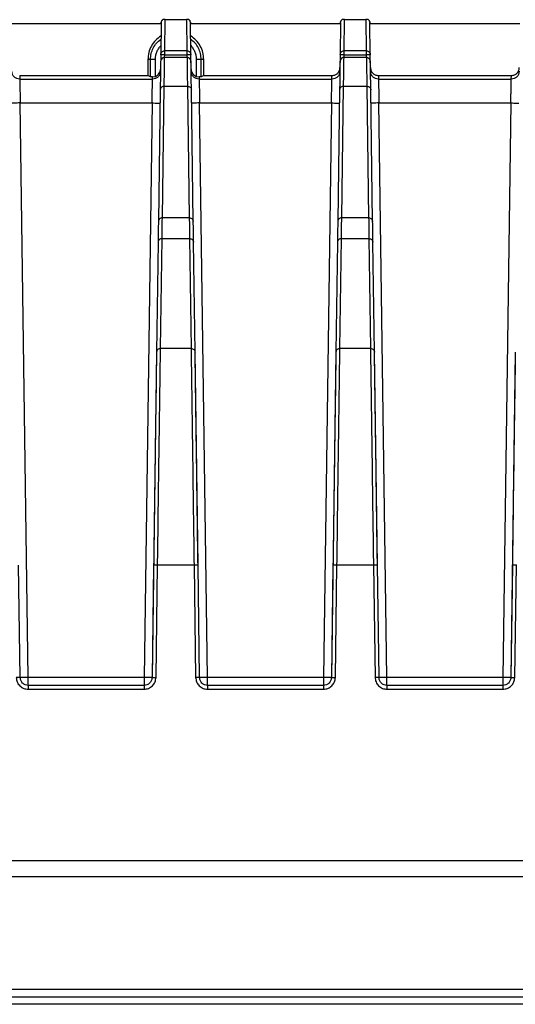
# Model space of a CAD drawing. Header units: millimetres. Extents: x -400 to 1650, y 544 to 1669.
# Tile 11 of 33: x 138 to 200, y 1546 to 1669. Entities that reach past the tile are written whole.
import ezdxf

# ---------------------------------------------------------------- set-up
doc = ezdxf.new("R2010")
doc.units = ezdxf.units.MM

# ---------------------------------------------------------------- blocks, each defined once
blk = doc.blocks.new('Drawing View10')
at = {"color": 7, "linetype": 'Continuous', "lineweight": 25}
for p, q in [((-294.86, 42.45), (-276.05, 42.45)), ((-276.05, 42.55), (-276.1, 38.55)), ((-276.04, 42.57), (-276.05, 42.55)), ((-276.04, 42.57), (-276.04, 42.65)), ((-275.84, 42.95), (-275.88, 42.91)), ((-275.6, 39.04), (-275.55, 42.95)), ((-275.55, 42.95), (-272.86, 42.95)), ((-272.86, 42.95), (-272.81, 39.04)), ((-272.53, 42.91), (-272.57, 42.95)), ((-272.37, 42.65), (-272.37, 42.57)), ((-272.37, 42.55), (-272.37, 42.57)), ((-272.31, 38.55), (-272.37, 42.55)), ((-272.36, 42.45), (-253.55, 42.45)), ((-253.55, 42.55), (-253.6, 38.55)), ((-253.55, 42.55), (-253.54, 42.56)), ((-253.54, 42.56), (-253.54, 42.65)), ((-253.38, 42.91), (-253.34, 42.95)), ((-253.1, 39.04), (-253.05, 42.95)), ((-253.05, 42.95), (-250.36, 42.95)), ((-250.36, 42.95), (-250.31, 39.04)), ((-250.07, 42.95), (-250.03, 42.91)), ((-249.87, 42.65), (-249.87, 42.56)), ((-249.87, 42.56), (-249.87, 42.55)), ((-249.81, 38.55), (-249.87, 42.55)), ((-249.86, 42.45), (-231.05, 42.45)), ((-276.1, 38.55), (-276.12, 37.03)), ((-276.1, 38.55), (-276.07, 38.69)), ((-275.61, 38.21), (-275.6, 38.54)), ((-272.81, 39.04), (-275.6, 39.04)), ((-275.6, 38.54), (-272.81, 38.54)), ((-272.81, 38.54), (-272.81, 38.21)), ((-272.28, 36.45), (-272.31, 38.55)), ((-253.6, 38.55), (-253.62, 37.03)), ((-253.6, 38.55), (-253.57, 38.69)), ((-253.11, 38.21), (-253.1, 38.54)), ((-250.31, 39.04), (-253.1, 39.04)), ((-253.1, 38.54), (-250.31, 38.54)), ((-250.31, 38.54), (-250.31, 38.21)), ((-249.78, 36.45), (-249.81, 38.55)), ((-277.38, 37.95), (-277.71, 37.95)), ((-277.71, 37.95), (-277.71, 35.95)), ((-276.76, 37.95), (-277.38, 37.95)), ((-277.38, 35.78), (-277.38, 37.95)), ((-276.76, 35.84), (-276.76, 37.95)), ((-276.08, 37.86), (-276.11, 37.72)), ((-272.8, 38.21), (-275.61, 38.21)), ((-272.8, 38.21), (-275.61, 38.21)), ((-275.61, 38.21), (-275.61, 38.21)), ((-272.8, 38.21), (-272.8, 38.21)), ((-271.65, 37.95), (-271.65, 35.84)), ((-271.03, 37.95), (-271.65, 37.95)), ((-271.03, 35.78), (-271.03, 37.95)), ((-270.71, 37.95), (-271.03, 37.95)), ((-270.71, 35.95), (-270.71, 37.95)), ((-253.58, 37.86), (-253.61, 37.72)), ((-250.3, 38.21), (-253.11, 38.21)), ((-250.3, 38.21), (-253.11, 38.21)), ((-253.11, 38.21), (-253.11, 38.21)), ((-250.3, 38.21), (-250.3, 38.21)), ((-293.79, 35.95), (-293.78, 35.49)), ((-293.79, 35.95), (-277.71, 35.95)), ((-277.38, 35.78), (-277.71, 35.95)), ((-277.13, 35.78), (-276.76, 35.84)), ((-271.65, 35.84), (-271.28, 35.78)), ((-270.71, 35.95), (-271.03, 35.78)), ((-270.71, 35.95), (-254.62, 35.95)), ((-254.63, 35.49), (-254.62, 35.95)), ((-248.79, 35.95), (-248.78, 35.49)), ((-248.79, 35.95), (-232.12, 35.95)), ((-232.13, 35.49), (-232.12, 35.95)), ((-293.78, 35.49), (-277.13, 35.49)), ((-277.13, 35.78), (-277.38, 35.78)), ((-277.13, 35.49), (-277.13, 35.78)), ((-275.89, 18.1), (-275.66, 34.6)), ((-275.66, 34.6), (-272.75, 34.6)), ((-272.75, 34.6), (-272.52, 18.1)), ((-271.28, 35.78), (-271.28, 35.49)), ((-271.03, 35.78), (-271.28, 35.78)), ((-271.28, 35.49), (-254.63, 35.49)), ((-253.39, 18.1), (-253.16, 34.6)), ((-253.16, 34.6), (-250.25, 34.6)), ((-250.25, 34.6), (-250.02, 18.1)), ((-248.78, 35.49), (-232.13, 35.49)), ((-276.16, 34.13), (-276.39, 17.63)), ((-272.02, 17.63), (-272.25, 34.13)), ((-253.66, 34.13), (-253.89, 17.63)), ((-249.52, 17.63), (-249.75, 34.13)), ((-292.72, -39.56), (-293.73, 32.5)), ((-293.73, 32.5), (-277.19, 32.5)), ((-277.19, 32.5), (-278.19, -39.56)), ((-270.22, -39.56), (-271.23, 32.5)), ((-271.23, 32.5), (-254.69, 32.5)), ((-254.69, 32.5), (-255.69, -39.56)), ((-247.72, -39.56), (-248.73, 32.5)), ((-248.73, 32.5), (-232.19, 32.5)), ((-232.19, 32.5), (-233.19, -39.56)), ((-272.52, 18.1), (-275.89, 18.1)), ((-250.02, 18.1), (-253.39, 18.1)), ((-276.43, 15.03), (-276.62, 1.24)), ((-276.12, 1.7), (-275.93, 15.49)), ((-275.93, 15.49), (-272.48, 15.49)), ((-272.48, 15.49), (-272.29, 1.7)), ((-271.79, 1.24), (-271.98, 15.03)), ((-253.93, 15.03), (-254.12, 1.24)), ((-253.62, 1.7), (-253.43, 15.49)), ((-253.43, 15.49), (-249.98, 15.49)), ((-249.98, 15.49), (-249.79, 1.7)), ((-249.29, 1.24), (-249.48, 15.03)), ((-276.62, 1.24), (-277.19, -39.57)), ((-272.29, 1.7), (-276.12, 1.7)), ((-271.42, -25.46), (-271.79, 1.24)), ((-254.12, 1.24), (-254.69, -39.57)), ((-249.79, 1.7), (-253.62, 1.7)), ((-248.92, -25.46), (-249.29, 1.24)), ((-231.62, 1.24), (-232.19, -39.57)), ((-293.72, -39.57), (-293.92, -25.46)), ((-276.99, -25.46), (-277.19, -39.57)), ((-276.69, -39.56), (-276.49, -25.45)), ((-276.49, -25.45), (-271.92, -25.45)), ((-271.92, -25.45), (-271.72, -39.56)), ((-271.22, -39.57), (-271.42, -25.46)), ((-254.49, -25.46), (-254.69, -39.57)), ((-254.19, -39.56), (-253.99, -25.45)), ((-253.99, -25.45), (-249.42, -25.45)), ((-249.42, -25.45), (-249.22, -39.56)), ((-248.72, -39.57), (-248.92, -25.46)), ((-231.99, -25.46), (-232.19, -39.57)), ((-231.69, -39.56), (-231.49, -25.45)), ((-278.19, -39.56), (-292.72, -39.56)), ((-278.19, -40.55), (-292.72, -40.55)), ((-255.69, -39.56), (-270.22, -39.56)), ((-255.69, -40.55), (-270.22, -40.55)), ((-233.19, -39.56), (-247.72, -39.56)), ((-233.19, -40.55), (-247.72, -40.55)), ((-292.72, -41.04), (-278.19, -41.04)), ((-270.22, -41.04), (-255.69, -41.04)), ((-247.72, -41.04), (-233.19, -41.04)), ((-14.21, -62.55), (-354.21, -62.55)), ((-14.21, -64.55), (-354.21, -64.55)), ((-354.21, -78.65), (-14.21, -78.65)), ((-14.21, -79.64), (-354.21, -79.64)), ((-14.21, -80.55), (-354.21, -80.55))]:
    blk.add_line(p, q, dxfattribs=at)
for centre, radius, start, end in [((-275.74, 42.65), 0.3, 117.0256, 179.5233), ((-272.67, 42.65), 0.3, 0.4769, 62.9919), ((-253.24, 42.65), 0.3, 117.1539, 179.5233), ((-250.17, 42.65), 0.3, 0.477, 62.8461), ((-275.61, 37.71), 0.5, 89.9873, 162.0376), ((-272.8, 37.71), 0.5, 1.2649, 89.9876), ((-253.11, 37.71), 0.5, 89.9873, 162.0376), ((-250.3, 37.71), 0.5, 1.2649, 89.9876)]:
    blk.add_arc(centre, radius, start, end, dxfattribs=at)
for points, knots in [([(-275.88, 42.91), (-275.91, 42.88), (-275.97, 42.81), (-276.03, 42.69), (-276.04, 42.61), (-276.04, 42.57)], [0, 0, 0, 0, 0.3714783, 0.6953443, 1, 1, 1, 1]), ([(-275.55, 42.95), (-275.56, 42.95), (-275.59, 42.95), (-275.68, 42.95), (-275.75, 42.95), (-275.8, 42.95), (-275.84, 42.95)], [0, 0, 0, 0, 0.049531, 0.095807, 0.372529, 1, 1, 1, 1]), ([(-272.57, 42.95), (-272.6, 42.95), (-272.64, 42.95), (-272.73, 42.95), (-272.77, 42.95), (-272.82, 42.95), (-272.85, 42.95), (-272.86, 42.95)], [0, 0, 0, 0, 0.632231, 0.789686, 0.902627, 0.949244, 1, 1, 1, 1]), ([(-272.37, 42.57), (-272.37, 42.61), (-272.38, 42.69), (-272.44, 42.81), (-272.5, 42.88), (-272.53, 42.91)], [0, 0, 0, 0, 0.30412, 0.62813, 1, 1, 1, 1]), ([(-253.54, 42.56), (-253.54, 42.59), (-253.54, 42.66), (-253.5, 42.76), (-253.45, 42.84), (-253.41, 42.89), (-253.38, 42.91)], [0, 0, 0, 0, 0.259258, 0.504984, 0.748134, 1, 1, 1, 1]), ([(-253.05, 42.95), (-253.06, 42.95), (-253.09, 42.95), (-253.18, 42.95), (-253.25, 42.95), (-253.3, 42.95), (-253.34, 42.95)], [0, 0, 0, 0, 0.049531, 0.095807, 0.372529, 1, 1, 1, 1]), ([(-250.07, 42.95), (-250.1, 42.95), (-250.14, 42.95), (-250.23, 42.95), (-250.27, 42.95), (-250.32, 42.95), (-250.35, 42.95), (-250.36, 42.95)], [0, 0, 0, 0, 0.632231, 0.789686, 0.902627, 0.949244, 1, 1, 1, 1]), ([(-250.03, 42.91), (-250.01, 42.89), (-249.96, 42.84), (-249.91, 42.76), (-249.87, 42.66), (-249.87, 42.59), (-249.87, 42.56)], [0, 0, 0, 0, 0.251866, 0.495016, 0.740741, 1, 1, 1, 1]), ([(-272.33, 39.69), (-272.22, 39.56), (-272.02, 39.32), (-271.81, 38.89), (-271.67, 38.43), (-271.65, 38.11), (-271.65, 37.95)], [0, 0, 0, 0, 0.250003, 0.500004, 0.750003, 1, 1, 1, 1]), ([(-276.07, 38.69), (-276.07, 38.71), (-276.05, 38.78), (-275.96, 38.9), (-275.8, 39.01), (-275.67, 39.03), (-275.6, 39.04)], [0, 0, 0, 0, 0.0647286, 0.3764858, 0.6882429, 1, 1, 1, 1]), ([(-253.57, 38.69), (-253.57, 38.71), (-253.55, 38.78), (-253.46, 38.9), (-253.3, 39.01), (-253.17, 39.03), (-253.1, 39.04)], [0, 0, 0, 0, 0.064706, 0.37647, 0.688235, 1, 1, 1, 1]), ([(-275.61, 38.21), (-275.68, 38.2), (-275.81, 38.19), (-275.97, 38.07), (-276.07, 37.96), (-276.08, 37.88), (-276.08, 37.86)], [0, 0, 0, 0, 0.309108, 0.618215, 0.927323, 1, 1, 1, 1]), ([(-275.66, 34.6), (-275.65, 35.4), (-275.63, 36.99), (-275.62, 37.8), (-275.61, 38.21)], [0, 0, 0, 0, 0.5, 1, 1, 1, 1]), ([(-272.8, 38.21), (-272.8, 38.12), (-272.79, 37.99), (-272.79, 37.78), (-272.79, 37.67), (-272.79, 37.61), (-272.79, 37.58), (-272.79, 37.58)], [0, 0, 0, 0, 0.465616, 0.748835, 0.914687, 0.971235, 1, 1, 1, 1]), ([(-272.79, 37.58), (-272.78, 37.19), (-272.77, 36.41), (-272.76, 35.2), (-272.75, 34.6)], [0, 0, 0, 0, 0.5, 1, 1, 1, 1]), ([(-253.11, 38.21), (-253.18, 38.2), (-253.31, 38.19), (-253.47, 38.07), (-253.57, 37.96), (-253.58, 37.88), (-253.58, 37.86)], [0, 0, 0, 0, 0.309108, 0.618215, 0.927323, 1, 1, 1, 1]), ([(-253.16, 34.6), (-253.15, 35.4), (-253.13, 36.99), (-253.12, 37.8), (-253.11, 38.21)], [0, 0, 0, 0, 0.5, 1, 1, 1, 1]), ([(-250.3, 38.21), (-250.3, 38.12), (-250.29, 37.99), (-250.29, 37.78), (-250.29, 37.67), (-250.29, 37.61), (-250.29, 37.58), (-250.29, 37.58)], [0, 0, 0, 0, 0.465616, 0.748835, 0.914687, 0.971235, 1, 1, 1, 1]), ([(-250.29, 37.58), (-250.28, 37.19), (-250.27, 36.41), (-250.26, 35.2), (-250.25, 34.6)], [0, 0, 0, 0, 0.5, 1, 1, 1, 1]), ([(-276.76, 35.84), (-276.67, 35.89), (-276.49, 35.98), (-276.29, 36.21), (-276.15, 36.47), (-276.14, 36.67), (-276.13, 36.76)], [0, 0, 0, 0, 0.253524, 0.509058, 0.755782, 1, 1, 1, 1]), ([(-272.28, 36.76), (-272.28, 36.66), (-272.26, 36.46), (-272.11, 36.19), (-271.91, 35.97), (-271.73, 35.89), (-271.65, 35.84)], [0, 0, 0, 0, 0.253548, 0.509099, 0.755806, 1, 1, 1, 1]), ([(-254.62, 35.95), (-254.55, 35.95), (-254.41, 35.96), (-254.16, 36.04), (-253.91, 36.22), (-253.72, 36.47), (-253.64, 36.72), (-253.63, 36.86), (-253.62, 36.93)], [0, 0, 0, 0, 0.140568, 0.271414, 0.499991, 0.728572, 0.859239, 1, 1, 1, 1]), ([(-249.79, 36.93), (-249.78, 36.86), (-249.77, 36.72), (-249.69, 36.47), (-249.5, 36.22), (-249.25, 36.04), (-249, 35.96), (-248.86, 35.95), (-248.79, 35.95)], [0, 0, 0, 0, 0.14056, 0.2714, 0.499966, 0.728538, 0.85916, 1, 1, 1, 1]), ([(-232.12, 35.95), (-232.05, 35.95), (-231.91, 35.96), (-231.66, 36.04), (-231.41, 36.22), (-231.22, 36.47), (-231.14, 36.72), (-231.13, 36.86), (-231.12, 36.93)], [0, 0, 0, 0, 0.140568, 0.271414, 0.499991, 0.728572, 0.859239, 1, 1, 1, 1]), ([(-293.78, 35.49), (-293.78, 35.44), (-293.78, 35.34), (-293.77, 34.68), (-293.75, 33.89), (-293.74, 33.15), (-293.73, 32.72), (-293.73, 32.5)], [0, 0, 0, 0, 0.24453, 0.499018, 0.723525, 0.855379, 1, 1, 1, 1]), ([(-277.19, 32.5), (-277.18, 32.72), (-277.17, 33.15), (-277.16, 33.89), (-277.14, 34.68), (-277.13, 35.34), (-277.13, 35.44), (-277.13, 35.49)], [0, 0, 0, 0, 0.144516, 0.276304, 0.500792, 0.75504, 1, 1, 1, 1]), ([(-271.28, 35.49), (-271.28, 35.44), (-271.28, 35.37), (-271.27, 35), (-271.26, 34.53), (-271.25, 33.91), (-271.24, 33.18), (-271.23, 32.74), (-271.23, 32.5)], [0, 0, 0, 0, 0.240086, 0.367628, 0.499818, 0.713264, 0.847575, 1, 1, 1, 1]), ([(-254.69, 32.5), (-254.68, 32.72), (-254.67, 33.15), (-254.66, 33.89), (-254.64, 34.68), (-254.63, 35.34), (-254.63, 35.44), (-254.63, 35.49)], [0, 0, 0, 0, 0.145139, 0.277137, 0.500811, 0.754604, 1, 1, 1, 1]), ([(-248.78, 35.49), (-248.78, 35.44), (-248.78, 35.34), (-248.77, 34.68), (-248.75, 33.89), (-248.74, 33.15), (-248.73, 32.72), (-248.73, 32.5)], [0, 0, 0, 0, 0.24453, 0.499018, 0.723558, 0.855404, 1, 1, 1, 1]), ([(-232.19, 32.5), (-232.18, 32.72), (-232.17, 33.15), (-232.16, 33.89), (-232.14, 34.68), (-232.13, 35.34), (-232.13, 35.44), (-232.13, 35.49)], [0, 0, 0, 0, 0.145139, 0.277137, 0.500811, 0.754604, 1, 1, 1, 1]), ([(-275.93, 15.49), (-275.92, 15.96), (-275.91, 16.67), (-275.91, 17.34), (-275.9, 17.64), (-275.9, 17.85), (-275.89, 18.01), (-275.89, 18.1)], [0, 0, 0, 0, 0.499985, 0.749987, 0.793096, 0.874992, 1, 1, 1, 1]), ([(-272.52, 18.1), (-272.51, 17.71), (-272.5, 17.11), (-272.5, 16.39), (-272.49, 16.04), (-272.49, 15.81), (-272.48, 15.61), (-272.48, 15.49)], [0, 0, 0, 0, 0.499985, 0.749986, 0.793068, 0.874992, 1, 1, 1, 1]), ([(-253.43, 15.49), (-253.42, 15.96), (-253.41, 16.67), (-253.41, 17.34), (-253.4, 17.64), (-253.4, 17.85), (-253.39, 18.01), (-253.39, 18.1)], [0, 0, 0, 0, 0.499985, 0.749987, 0.793096, 0.874992, 1, 1, 1, 1]), ([(-250.02, 18.1), (-250.01, 17.71), (-250, 17.11), (-250, 16.39), (-249.99, 16.04), (-249.99, 15.81), (-249.98, 15.61), (-249.98, 15.49)], [0, 0, 0, 0, 0.499985, 0.749986, 0.793068, 0.874992, 1, 1, 1, 1]), ([(-276.49, -25.45), (-276.47, -23.99), (-276.43, -21.06), (-276.38, -16.79), (-276.32, -12.72), (-276.27, -8.94), (-276.22, -5.53), (-276.18, -2.57), (-276.15, -0.07), (-276.13, 1.11), (-276.12, 1.7)], [0, 0, 0, 0, 0.125, 0.25, 0.375, 0.5, 0.625, 0.75, 0.875, 1, 1, 1, 1]), ([(-272.29, 1.7), (-272.28, 1.11), (-272.27, -0.07), (-272.23, -2.57), (-272.19, -5.53), (-272.14, -8.94), (-272.09, -12.72), (-272.04, -16.79), (-271.98, -21.06), (-271.94, -23.99), (-271.92, -25.45)], [0, 0, 0, 0, 0.125, 0.25, 0.375, 0.5, 0.625, 0.75, 0.875, 1, 1, 1, 1]), ([(-253.99, -25.45), (-253.97, -23.99), (-253.93, -21.06), (-253.88, -16.79), (-253.82, -12.72), (-253.77, -8.94), (-253.72, -5.53), (-253.68, -2.57), (-253.65, -0.07), (-253.63, 1.11), (-253.62, 1.7)], [0, 0, 0, 0, 0.125, 0.25, 0.375, 0.5, 0.625, 0.75, 0.875, 1, 1, 1, 1]), ([(-249.79, 1.7), (-249.78, 1.11), (-249.77, -0.07), (-249.73, -2.57), (-249.69, -5.53), (-249.64, -8.94), (-249.59, -12.72), (-249.54, -16.79), (-249.48, -21.06), (-249.44, -23.99), (-249.42, -25.45)], [0, 0, 0, 0, 0.125, 0.25, 0.375, 0.5, 0.625, 0.75, 0.875, 1, 1, 1, 1]), ([(-294.22, -39.56), (-294.19, -39.75), (-294.14, -40.14), (-293.8, -40.63), (-293.3, -40.97), (-292.91, -41.02), (-292.72, -41.04)], [0, 0, 0, 0, 0.249801, 0.499975, 0.750152, 1, 1, 1, 1]), ([(-292.72, -40.55), (-292.85, -40.54), (-293.1, -40.51), (-293.42, -40.3), (-293.61, -40.04), (-293.7, -39.8), (-293.71, -39.65), (-293.72, -39.57)], [0, 0, 0, 0, 0.242881, 0.499094, 0.710424, 0.845534, 1, 1, 1, 1]), ([(-278.19, -41.04), (-278, -41.02), (-277.61, -40.97), (-277.11, -40.63), (-276.77, -40.14), (-276.72, -39.75), (-276.69, -39.56)], [0, 0, 0, 0, 0.249737, 0.499723, 0.749851, 1, 1, 1, 1]), ([(-277.19, -39.57), (-277.2, -39.65), (-277.21, -39.8), (-277.31, -40.04), (-277.49, -40.3), (-277.81, -40.51), (-278.07, -40.54), (-278.19, -40.55)], [0, 0, 0, 0, 0.154486, 0.289586, 0.500806, 0.757072, 1, 1, 1, 1]), ([(-271.72, -39.56), (-271.69, -39.75), (-271.64, -40.14), (-271.3, -40.63), (-270.8, -40.97), (-270.41, -41.02), (-270.22, -41.04)], [0, 0, 0, 0, 0.249801, 0.499975, 0.750152, 1, 1, 1, 1]), ([(-270.22, -40.55), (-270.35, -40.54), (-270.6, -40.51), (-270.92, -40.3), (-271.11, -40.04), (-271.2, -39.8), (-271.21, -39.65), (-271.22, -39.57)], [0, 0, 0, 0, 0.242881, 0.499094, 0.710424, 0.845534, 1, 1, 1, 1]), ([(-255.69, -41.04), (-255.5, -41.02), (-255.11, -40.97), (-254.61, -40.63), (-254.27, -40.14), (-254.22, -39.75), (-254.19, -39.56)], [0, 0, 0, 0, 0.249737, 0.499723, 0.749851, 1, 1, 1, 1]), ([(-254.69, -39.57), (-254.7, -39.65), (-254.71, -39.8), (-254.81, -40.04), (-254.99, -40.3), (-255.31, -40.51), (-255.57, -40.54), (-255.69, -40.55)], [0, 0, 0, 0, 0.154486, 0.289586, 0.500806, 0.757072, 1, 1, 1, 1]), ([(-249.22, -39.56), (-249.19, -39.75), (-249.14, -40.14), (-248.8, -40.63), (-248.3, -40.97), (-247.91, -41.02), (-247.72, -41.04)], [0, 0, 0, 0, 0.249801, 0.499975, 0.750152, 1, 1, 1, 1]), ([(-247.72, -40.55), (-247.85, -40.54), (-248.1, -40.51), (-248.42, -40.3), (-248.61, -40.04), (-248.7, -39.8), (-248.71, -39.65), (-248.72, -39.57)], [0, 0, 0, 0, 0.242881, 0.499094, 0.710424, 0.845534, 1, 1, 1, 1]), ([(-233.19, -41.04), (-233, -41.02), (-232.61, -40.97), (-232.11, -40.63), (-231.77, -40.14), (-231.72, -39.75), (-231.69, -39.56)], [0, 0, 0, 0, 0.249737, 0.499723, 0.749851, 1, 1, 1, 1]), ([(-232.19, -39.57), (-232.2, -39.65), (-232.21, -39.8), (-232.31, -40.04), (-232.49, -40.3), (-232.81, -40.51), (-233.07, -40.54), (-233.19, -40.55)], [0, 0, 0, 0, 0.154486, 0.289587, 0.500806, 0.757072, 1, 1, 1, 1])]:
    blk.add_open_spline(points, degree=3, knots=knots, dxfattribs=at)
for points in [[(-276.06, 40.91), (-276.3, 40.74), (-276.78, 40.39), (-277.3, 39.66), (-277.64, 38.83), (-277.68, 38.24), (-277.71, 37.95)], [(-270.71, 37.95), (-270.73, 38.24), (-270.77, 38.83), (-271.11, 39.66), (-271.63, 40.39), (-272.11, 40.74), (-272.35, 40.91)], [(-277.38, 37.95), (-277.36, 38.2), (-277.33, 38.7), (-277.06, 39.4), (-276.65, 40.03), (-276.27, 40.35), (-276.07, 40.52)], [(-276.76, 37.95), (-276.76, 38.11), (-276.74, 38.43), (-276.6, 38.89), (-276.39, 39.32), (-276.19, 39.56), (-276.09, 39.68)], [(-271.03, 37.95), (-271.05, 38.2), (-271.08, 38.7), (-271.35, 39.4), (-271.76, 40.03), (-272.15, 40.35), (-272.34, 40.52)], [(-275.6, 38.54), (-275.67, 38.54), (-275.8, 38.54), (-275.96, 38.55), (-276.08, 38.55), (-276.09, 38.55), (-276.1, 38.55)], [(-275.6, 38.54), (-275.6, 38.6), (-275.6, 38.72), (-275.6, 38.88), (-275.6, 39), (-275.6, 39.02), (-275.6, 39.04)], [(-272.81, 39.04), (-272.81, 39.02), (-272.81, 39), (-272.81, 38.88), (-272.81, 38.72), (-272.81, 38.6), (-272.81, 38.54)], [(-272.81, 39.04), (-272.74, 39.03), (-272.61, 39.01), (-272.45, 38.9), (-272.33, 38.74), (-272.32, 38.61), (-272.31, 38.55)], [(-272.31, 38.55), (-272.32, 38.55), (-272.33, 38.55), (-272.45, 38.55), (-272.61, 38.54), (-272.74, 38.54), (-272.81, 38.54)], [(-253.1, 38.54), (-253.17, 38.54), (-253.3, 38.54), (-253.46, 38.55), (-253.58, 38.55), (-253.59, 38.55), (-253.6, 38.55)], [(-253.1, 38.54), (-253.1, 38.6), (-253.1, 38.72), (-253.1, 38.88), (-253.1, 39), (-253.1, 39.02), (-253.1, 39.04)], [(-250.31, 39.04), (-250.31, 39.02), (-250.31, 39), (-250.31, 38.88), (-250.31, 38.72), (-250.31, 38.6), (-250.31, 38.54)], [(-250.31, 39.04), (-250.24, 39.03), (-250.11, 39.01), (-249.95, 38.9), (-249.83, 38.74), (-249.82, 38.61), (-249.81, 38.55)], [(-249.81, 38.55), (-249.82, 38.55), (-249.83, 38.55), (-249.95, 38.55), (-250.11, 38.54), (-250.24, 38.54), (-250.31, 38.54)], [(-276.11, 37.72), (-276.12, 37.32), (-276.13, 36.51), (-276.15, 34.92), (-276.16, 34.13)], [(-272.3, 37.72), (-272.31, 37.78), (-272.32, 37.91), (-272.44, 38.08), (-272.6, 38.19), (-272.73, 38.2), (-272.8, 38.21)], [(-272.25, 34.13), (-272.26, 34.92), (-272.28, 36.51), (-272.29, 37.32), (-272.3, 37.72)], [(-253.61, 37.72), (-253.62, 37.32), (-253.63, 36.51), (-253.65, 34.92), (-253.66, 34.13)], [(-249.8, 37.72), (-249.81, 37.78), (-249.82, 37.91), (-249.94, 38.08), (-250.1, 38.19), (-250.23, 38.2), (-250.3, 38.21)], [(-249.75, 34.13), (-249.76, 34.92), (-249.78, 36.51), (-249.79, 37.32), (-249.8, 37.72)], [(-293.78, 35.49), (-293.91, 35.5), (-294.17, 35.53), (-294.5, 35.76), (-294.73, 36.08), (-294.76, 36.34), (-294.78, 36.47)], [(-276.13, 36.47), (-276.15, 36.34), (-276.18, 36.08), (-276.41, 35.76), (-276.74, 35.53), (-277, 35.5), (-277.13, 35.49)], [(-271.28, 35.49), (-271.41, 35.5), (-271.67, 35.53), (-272, 35.76), (-272.23, 36.08), (-272.26, 36.34), (-272.28, 36.47)], [(-253.63, 36.47), (-253.65, 36.34), (-253.68, 36.08), (-253.91, 35.76), (-254.24, 35.53), (-254.5, 35.5), (-254.63, 35.49)], [(-248.78, 35.49), (-248.91, 35.5), (-249.17, 35.53), (-249.5, 35.76), (-249.73, 36.08), (-249.76, 36.34), (-249.78, 36.47)], [(-231.13, 36.47), (-231.15, 36.34), (-231.18, 36.08), (-231.41, 35.76), (-231.74, 35.53), (-232, 35.5), (-232.13, 35.49)], [(-275.66, 34.6), (-275.73, 34.59), (-275.86, 34.58), (-276.02, 34.47), (-276.14, 34.32), (-276.15, 34.19), (-276.16, 34.13)], [(-272.75, 34.6), (-272.68, 34.59), (-272.55, 34.58), (-272.39, 34.47), (-272.27, 34.32), (-272.26, 34.19), (-272.25, 34.13)], [(-253.16, 34.6), (-253.23, 34.59), (-253.36, 34.58), (-253.52, 34.47), (-253.64, 34.32), (-253.65, 34.19), (-253.66, 34.13)], [(-250.25, 34.6), (-250.18, 34.59), (-250.05, 34.58), (-249.89, 34.47), (-249.77, 34.32), (-249.76, 34.19), (-249.75, 34.13)], [(-293.73, 32.5), (-293.86, 32.5), (-294.12, 32.49), (-294.45, 32.49), (-294.68, 32.49), (-294.71, 32.49), (-294.73, 32.49)], [(-277.19, 32.5), (-277.05, 32.5), (-276.79, 32.49), (-276.46, 32.49), (-276.23, 32.49), (-276.2, 32.49), (-276.19, 32.49)], [(-271.23, 32.5), (-271.36, 32.5), (-271.62, 32.49), (-271.95, 32.49), (-272.18, 32.49), (-272.21, 32.49), (-272.23, 32.49)], [(-254.69, 32.5), (-254.55, 32.5), (-254.29, 32.49), (-253.96, 32.49), (-253.73, 32.49), (-253.7, 32.49), (-253.69, 32.49)], [(-248.73, 32.5), (-248.86, 32.5), (-249.12, 32.49), (-249.45, 32.49), (-249.68, 32.49), (-249.71, 32.49), (-249.73, 32.49)], [(-232.19, 32.5), (-232.05, 32.5), (-231.79, 32.49), (-231.46, 32.49), (-231.23, 32.49), (-231.2, 32.49), (-231.19, 32.49)], [(-276.39, 17.63), (-276.4, 17.24), (-276.41, 16.44), (-276.42, 15.5), (-276.43, 15.03)], [(-275.89, 18.1), (-275.96, 18.1), (-276.09, 18.08), (-276.25, 17.97), (-276.37, 17.82), (-276.38, 17.69), (-276.39, 17.63)], [(-272.52, 18.1), (-272.45, 18.1), (-272.32, 18.08), (-272.16, 17.97), (-272.04, 17.82), (-272.03, 17.69), (-272.02, 17.63)], [(-271.98, 15.03), (-271.99, 15.5), (-272, 16.44), (-272.01, 17.24), (-272.02, 17.63)], [(-253.89, 17.63), (-253.9, 17.24), (-253.91, 16.44), (-253.92, 15.5), (-253.93, 15.03)], [(-253.39, 18.1), (-253.46, 18.1), (-253.59, 18.08), (-253.75, 17.97), (-253.87, 17.82), (-253.88, 17.69), (-253.89, 17.63)], [(-250.02, 18.1), (-249.95, 18.1), (-249.82, 18.08), (-249.66, 17.97), (-249.54, 17.82), (-249.53, 17.69), (-249.52, 17.63)], [(-249.48, 15.03), (-249.49, 15.5), (-249.5, 16.44), (-249.51, 17.24), (-249.52, 17.63)], [(-275.93, 15.49), (-275.99, 15.48), (-276.12, 15.47), (-276.29, 15.36), (-276.4, 15.21), (-276.42, 15.09), (-276.43, 15.03)], [(-272.48, 15.49), (-272.42, 15.48), (-272.29, 15.47), (-272.12, 15.36), (-272.01, 15.21), (-271.99, 15.09), (-271.98, 15.03)], [(-253.43, 15.49), (-253.49, 15.48), (-253.62, 15.47), (-253.79, 15.36), (-253.9, 15.21), (-253.92, 15.09), (-253.93, 15.03)], [(-249.98, 15.49), (-249.92, 15.48), (-249.79, 15.47), (-249.62, 15.36), (-249.51, 15.21), (-249.49, 15.09), (-249.48, 15.03)], [(-276.62, 1.24), (-276.63, 0.66), (-276.65, -0.5), (-276.68, -2.96), (-276.72, -5.87), (-276.77, -9.22), (-276.82, -12.94), (-276.88, -16.94), (-276.93, -21.14), (-276.97, -24.02), (-276.99, -25.46)], [(-276.12, 1.7), (-276.19, 1.69), (-276.32, 1.68), (-276.48, 1.57), (-276.6, 1.42), (-276.61, 1.3), (-276.62, 1.24)], [(-272.29, 1.7), (-272.22, 1.69), (-272.09, 1.68), (-271.93, 1.57), (-271.81, 1.42), (-271.8, 1.3), (-271.79, 1.24)], [(-271.42, -25.46), (-271.44, -24.02), (-271.48, -21.14), (-271.54, -16.94), (-271.59, -12.94), (-271.64, -9.22), (-271.69, -5.87), (-271.73, -2.96), (-271.76, -0.5), (-271.78, 0.66), (-271.79, 1.24)], [(-254.12, 1.24), (-254.13, 0.66), (-254.15, -0.5), (-254.18, -2.96), (-254.22, -5.87), (-254.27, -9.22), (-254.32, -12.94), (-254.38, -16.94), (-254.43, -21.14), (-254.47, -24.02), (-254.49, -25.46)], [(-253.62, 1.7), (-253.69, 1.69), (-253.82, 1.68), (-253.98, 1.57), (-254.1, 1.42), (-254.11, 1.3), (-254.12, 1.24)], [(-249.79, 1.7), (-249.72, 1.69), (-249.59, 1.68), (-249.43, 1.57), (-249.31, 1.42), (-249.3, 1.3), (-249.29, 1.24)], [(-248.92, -25.46), (-248.94, -24.02), (-248.98, -21.14), (-249.04, -16.94), (-249.09, -12.94), (-249.14, -9.22), (-249.19, -5.87), (-249.23, -2.96), (-249.26, -0.5), (-249.28, 0.66), (-249.29, 1.24)], [(-231.62, 1.24), (-231.63, 0.66), (-231.65, -0.5), (-231.68, -2.96), (-231.72, -5.87), (-231.77, -9.22), (-231.82, -12.94), (-231.88, -16.94), (-231.93, -21.14), (-231.97, -24.02), (-231.99, -25.46)], [(-276.99, -25.46), (-276.99, -25.46), (-276.97, -25.45), (-276.86, -25.45), (-276.69, -25.45), (-276.56, -25.45), (-276.49, -25.45)], [(-271.92, -25.45), (-271.85, -25.45), (-271.72, -25.45), (-271.55, -25.45), (-271.44, -25.45), (-271.42, -25.46), (-271.42, -25.46)], [(-254.49, -25.46), (-254.49, -25.46), (-254.47, -25.45), (-254.36, -25.45), (-254.19, -25.45), (-254.06, -25.45), (-253.99, -25.45)], [(-249.42, -25.45), (-249.35, -25.45), (-249.22, -25.45), (-249.05, -25.45), (-248.94, -25.45), (-248.92, -25.46), (-248.92, -25.46)], [(-231.99, -25.46), (-231.99, -25.46), (-231.97, -25.45), (-231.86, -25.45), (-231.69, -25.45), (-231.56, -25.45), (-231.49, -25.45)], [(-293.72, -39.57), (-293.73, -39.56), (-293.74, -39.56), (-293.86, -39.56), (-294.02, -39.56), (-294.15, -39.56), (-294.22, -39.56)], [(-292.72, -39.56), (-292.85, -39.56), (-293.11, -39.56), (-293.44, -39.57), (-293.67, -39.57), (-293.7, -39.57), (-293.72, -39.57)], [(-292.72, -40.55), (-292.72, -40.54), (-292.72, -40.51), (-292.72, -40.28), (-292.72, -39.95), (-292.72, -39.69), (-292.72, -39.56)], [(-292.72, -40.55), (-292.72, -40.56), (-292.72, -40.57), (-292.72, -40.69), (-292.72, -40.85), (-292.72, -40.98), (-292.72, -41.04)], [(-277.19, -39.57), (-277.21, -39.57), (-277.24, -39.57), (-277.47, -39.57), (-277.8, -39.56), (-278.06, -39.56), (-278.19, -39.56)], [(-278.19, -39.56), (-278.19, -39.69), (-278.19, -39.95), (-278.19, -40.28), (-278.19, -40.51), (-278.19, -40.54), (-278.19, -40.55)], [(-278.19, -40.55), (-278.19, -40.56), (-278.19, -40.57), (-278.19, -40.69), (-278.19, -40.85), (-278.19, -40.98), (-278.19, -41.04)], [(-277.19, -39.57), (-277.18, -39.56), (-277.17, -39.56), (-277.05, -39.56), (-276.89, -39.56), (-276.76, -39.56), (-276.69, -39.56)], [(-271.22, -39.57), (-271.23, -39.56), (-271.24, -39.56), (-271.36, -39.56), (-271.52, -39.56), (-271.65, -39.56), (-271.72, -39.56)], [(-270.22, -39.56), (-270.35, -39.56), (-270.61, -39.56), (-270.94, -39.57), (-271.17, -39.57), (-271.2, -39.57), (-271.22, -39.57)], [(-270.22, -40.55), (-270.22, -40.54), (-270.22, -40.51), (-270.22, -40.28), (-270.22, -39.95), (-270.22, -39.69), (-270.22, -39.56)], [(-270.22, -40.55), (-270.22, -40.56), (-270.22, -40.57), (-270.22, -40.69), (-270.22, -40.85), (-270.22, -40.98), (-270.22, -41.04)], [(-254.69, -39.57), (-254.71, -39.57), (-254.74, -39.57), (-254.97, -39.57), (-255.3, -39.56), (-255.56, -39.56), (-255.69, -39.56)], [(-255.69, -39.56), (-255.69, -39.69), (-255.69, -39.95), (-255.69, -40.28), (-255.69, -40.51), (-255.69, -40.54), (-255.69, -40.55)], [(-255.69, -40.55), (-255.69, -40.56), (-255.69, -40.57), (-255.69, -40.69), (-255.69, -40.85), (-255.69, -40.98), (-255.69, -41.04)], [(-254.69, -39.57), (-254.68, -39.56), (-254.67, -39.56), (-254.55, -39.56), (-254.39, -39.56), (-254.26, -39.56), (-254.19, -39.56)], [(-248.72, -39.57), (-248.73, -39.56), (-248.74, -39.56), (-248.86, -39.56), (-249.02, -39.56), (-249.15, -39.56), (-249.22, -39.56)], [(-247.72, -39.56), (-247.85, -39.56), (-248.11, -39.56), (-248.44, -39.57), (-248.67, -39.57), (-248.7, -39.57), (-248.72, -39.57)], [(-247.72, -40.55), (-247.72, -40.54), (-247.72, -40.51), (-247.72, -40.28), (-247.72, -39.95), (-247.72, -39.69), (-247.72, -39.56)], [(-247.72, -40.55), (-247.72, -40.56), (-247.72, -40.57), (-247.72, -40.69), (-247.72, -40.85), (-247.72, -40.98), (-247.72, -41.04)], [(-232.19, -39.57), (-232.21, -39.57), (-232.24, -39.57), (-232.47, -39.57), (-232.8, -39.56), (-233.06, -39.56), (-233.19, -39.56)], [(-233.19, -39.56), (-233.19, -39.69), (-233.19, -39.95), (-233.19, -40.28), (-233.19, -40.51), (-233.19, -40.54), (-233.19, -40.55)], [(-233.19, -40.55), (-233.19, -40.56), (-233.19, -40.57), (-233.19, -40.69), (-233.19, -40.85), (-233.19, -40.98), (-233.19, -41.04)], [(-232.19, -39.57), (-232.18, -39.56), (-232.17, -39.56), (-232.05, -39.56), (-231.89, -39.56), (-231.76, -39.56), (-231.69, -39.56)]]:
    blk.add_open_spline(points, degree=3, dxfattribs=at)

msp = doc.modelspace()

# ---------------------------------------------------------------- block references
at = {"color": 7, "linetype": 'Continuous', "lineweight": 25}
msp.add_blockref('Drawing View10', (431.57, 1626.09), dxfattribs=at)

doc.saveas('drawing.dxf')
